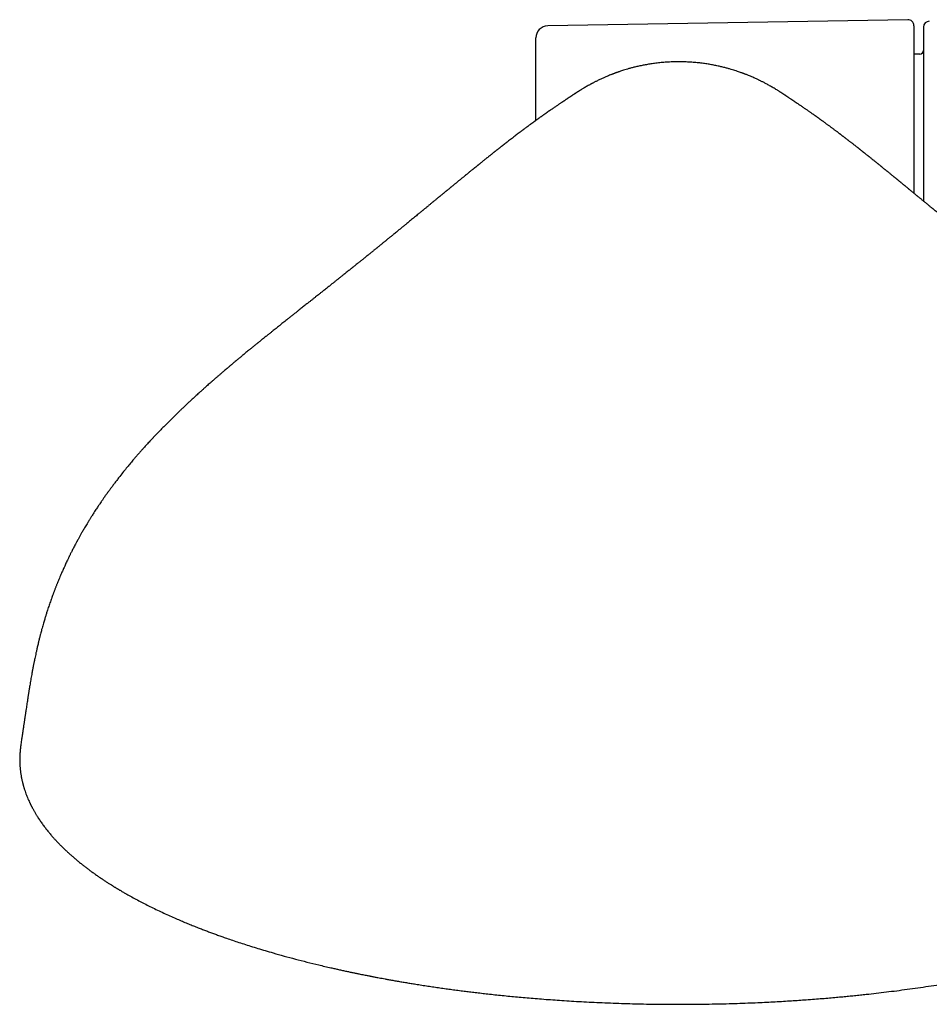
# Model space of a CAD drawing. Header units: millimetres. Extents: x 8 to 1020, y 12 to 2158.
# Tile 5 of 23: x 423 to 499, y 695 to 777. Entities that reach past the tile are written whole.
import ezdxf

# ---------------------------------------------------------------- set-up
doc = ezdxf.new("R2010")
doc.units = ezdxf.units.MM

msp = doc.modelspace()

# ---------------------------------------------------------------- linework, layer by layer
at = {"color": 7, "linetype": 'Continuous', "lineweight": 30}
for p, q in [((496.991, 777.008), (466.983, 776.484)), ((497.5, 776.508), (497.5, 762.554)), ((466, 768.608), (466, 775.484)), ((498.01, 774.14), (497.5, 774.123)), ((423.055, 716.425), (423.057, 716.44))]:
    msp.add_line(p, q, dxfattribs=at)
for centre, radius, start, end in [((497, 776.508), 0.5, 0, 91), ((498.8, 776.384), 0.5, 91, 180), ((467, 775.484), 1, 91, 180), ((498, 774.44), 0.3, 272, 0)]:
    msp.add_arc(centre, radius, start, end, dxfattribs=at)
for points, knots in [([(498.3, 776.384), (498.3, 776.382), (498.3, 776.378), (498.3, 776.346), (498.3, 776.294), (498.3, 776.221), (498.3, 776.125), (498.3, 776.016), (498.3, 775.895), (498.3, 775.769), (498.3, 775.63), (498.3, 775.476), (498.3, 775.309), (498.3, 775.116), (498.3, 774.896), (498.3, 774.646), (498.3, 774.377), (498.3, 774.091), (498.3, 773.786), (498.3, 773.439), (498.3, 773.047), (498.3, 772.605), (498.3, 772.138), (498.3, 771.648), (498.3, 771.135), (498.3, 770.601), (498.3, 770.046), (498.3, 769.472), (498.3, 768.879), (498.3, 768.304), (498.3, 767.754), (498.3, 767.233), (498.3, 766.702), (498.3, 766.161), (498.3, 765.612), (498.3, 765.068), (498.3, 764.532), (498.3, 764.005), (498.3, 763.474), (498.3, 762.938), (498.3, 762.411), (498.3, 762.061), (498.3, 761.894)], [0, 0, 0, 0, 0.024827, 0.049606, 0.074367, 0.099139, 0.123951, 0.149755, 0.170409, 0.191037, 0.211657, 0.232286, 0.252941, 0.273637, 0.298125, 0.322559, 0.346968, 0.371379, 0.39582, 0.42032, 0.450324, 0.480256, 0.510165, 0.540103, 0.570122, 0.600127, 0.630058, 0.659968, 0.689906, 0.719925, 0.744412, 0.768846, 0.793255, 0.817666, 0.842107, 0.866607, 0.889171, 0.911691, 0.934189, 0.956686, 0.979205, 1, 1, 1, 1]), ([(477.913, 773.498), (477.739, 773.496), (477.401, 773.493), (476.907, 773.467), (476.442, 773.43), (476.005, 773.381), (475.597, 773.324), (475.216, 773.261), (474.853, 773.192), (474.51, 773.118), (474.187, 773.041), (473.896, 772.965), (473.638, 772.892), (473.415, 772.825), (473.226, 772.766), (473.068, 772.714), (472.946, 772.673), (472.854, 772.641), (472.788, 772.618), (472.737, 772.599), (472.7, 772.586), (472.67, 772.575), (472.632, 772.561), (472.578, 772.541), (472.511, 772.517), (472.439, 772.489), (472.364, 772.46), (472.291, 772.432), (472.188, 772.391), (472.06, 772.339), (471.913, 772.277), (471.781, 772.221), (471.656, 772.166), (471.532, 772.11), (471.403, 772.05), (471.267, 771.986), (471.142, 771.925), (471.027, 771.868), (470.928, 771.818), (470.836, 771.771), (470.757, 771.73), (470.693, 771.696), (470.638, 771.667), (470.584, 771.638), (470.519, 771.603), (470.441, 771.56), (470.334, 771.5), (470.207, 771.428), (470.069, 771.348), (469.947, 771.276), (469.846, 771.215), (469.765, 771.166), (469.697, 771.123), (469.641, 771.088), (469.594, 771.059), (469.551, 771.031), (469.503, 771.001), (469.451, 770.968), (469.397, 770.933), (469.344, 770.899), (469.298, 770.868), (469.259, 770.843), (469.221, 770.818), (469.184, 770.793), (469.145, 770.768), (469.11, 770.744), (469.073, 770.72), (469.037, 770.696), (469.001, 770.672), (468.966, 770.649), (468.935, 770.628), (468.908, 770.61), (468.887, 770.596), (468.867, 770.583), (468.846, 770.569), (468.823, 770.554), (468.793, 770.533), (468.753, 770.506), (468.701, 770.472), (468.64, 770.43), (468.595, 770.4), (468.571, 770.383)], [0, 0, 0, 0, 0.033595, 0.065393, 0.095408, 0.123652, 0.150139, 0.174881, 0.197891, 0.221215, 0.24247, 0.26167, 0.278826, 0.293946, 0.306396, 0.317035, 0.325867, 0.331308, 0.335738, 0.339502, 0.342006, 0.343537, 0.346481, 0.35139, 0.356626, 0.362896, 0.36913, 0.375148, 0.380951, 0.394752, 0.407164, 0.418188, 0.428582, 0.439866, 0.452101, 0.465298, 0.479471, 0.490038, 0.500768, 0.510432, 0.518913, 0.526213, 0.53116, 0.536977, 0.544471, 0.553646, 0.56388, 0.582209, 0.599751, 0.616282, 0.630795, 0.643336, 0.654195, 0.663382, 0.670352, 0.678953, 0.689239, 0.701225, 0.714919, 0.728472, 0.740647, 0.751445, 0.761386, 0.776664, 0.793419, 0.811552, 0.830604, 0.846188, 0.862314, 0.878448, 0.892972, 0.901695, 0.90965, 0.916836, 0.923251, 0.929945, 0.938291, 0.950258, 0.964532, 0.981113, 1, 1, 1, 1]), ([(487.255, 770.383), (487.225, 770.404), (487.169, 770.442), (487.094, 770.492), (487.033, 770.534), (486.984, 770.567), (486.944, 770.593), (486.914, 770.613), (486.89, 770.629), (486.868, 770.644), (486.845, 770.659), (486.82, 770.675), (486.793, 770.693), (486.764, 770.712), (486.736, 770.732), (486.704, 770.752), (486.668, 770.776), (486.627, 770.803), (486.581, 770.834), (486.543, 770.859), (486.512, 770.879), (486.488, 770.894), (486.465, 770.91), (486.437, 770.927), (486.405, 770.948), (486.359, 770.978), (486.297, 771.017), (486.219, 771.067), (486.126, 771.126), (486.013, 771.195), (485.863, 771.285), (485.712, 771.375), (485.562, 771.461), (485.414, 771.544), (485.27, 771.623), (485.139, 771.693), (485.018, 771.757), (484.909, 771.813), (484.808, 771.864), (484.717, 771.909), (484.633, 771.95), (484.544, 771.993), (484.436, 772.044), (484.306, 772.104), (484.155, 772.172), (483.982, 772.248), (483.818, 772.317), (483.671, 772.378), (483.557, 772.423), (483.464, 772.459), (483.397, 772.485), (483.352, 772.502), (483.32, 772.514), (483.293, 772.525), (483.259, 772.537), (483.199, 772.56), (483.104, 772.594), (482.966, 772.643), (482.792, 772.703), (482.594, 772.768), (482.375, 772.836), (482.138, 772.906), (481.873, 772.98), (481.58, 773.055), (481.258, 773.131), (480.907, 773.205), (480.539, 773.274), (480.154, 773.336), (479.754, 773.389), (479.33, 773.435), (478.88, 773.47), (478.405, 773.493), (478.08, 773.496), (477.913, 773.498)], [0, 0, 0, 0, 0.022539, 0.042708, 0.060509, 0.076059, 0.089898, 0.099619, 0.108328, 0.116556, 0.126126, 0.137188, 0.14974, 0.163776, 0.17907, 0.194022, 0.208315, 0.22605, 0.242502, 0.256715, 0.265517, 0.273083, 0.279669, 0.286609, 0.294107, 0.30217, 0.315993, 0.330758, 0.345316, 0.365073, 0.386187, 0.406516, 0.42519, 0.443826, 0.459993, 0.475101, 0.487639, 0.499258, 0.509989, 0.519833, 0.527583, 0.536068, 0.546184, 0.557945, 0.571361, 0.586439, 0.603186, 0.613727, 0.623935, 0.632176, 0.637044, 0.640785, 0.643401, 0.645069, 0.647394, 0.650773, 0.657833, 0.667295, 0.679167, 0.693458, 0.707573, 0.723462, 0.741134, 0.760597, 0.781862, 0.804938, 0.829838, 0.854276, 0.880269, 0.907827, 0.936961, 0.967682, 1, 1, 1, 1]), ([(468.571, 770.383), (468.567, 770.38), (468.558, 770.375), (468.546, 770.367), (468.536, 770.36), (468.526, 770.353), (468.518, 770.348), (468.506, 770.34), (468.491, 770.329), (468.468, 770.314), (468.438, 770.294), (468.401, 770.269), (468.361, 770.243), (468.32, 770.215), (468.281, 770.189), (468.243, 770.164), (468.208, 770.14), (468.173, 770.117), (468.137, 770.093), (468.087, 770.059), (468.021, 770.015), (467.935, 769.958), (467.841, 769.894), (467.738, 769.825), (467.631, 769.752), (467.525, 769.68), (467.411, 769.602), (467.285, 769.516), (467.147, 769.42), (467.032, 769.34), (466.943, 769.279), (466.884, 769.237), (466.825, 769.196), (466.771, 769.158), (466.723, 769.124), (466.681, 769.095), (466.641, 769.066), (466.597, 769.035), (466.546, 768.999), (466.49, 768.96), (466.43, 768.917), (466.369, 768.873), (466.308, 768.83), (466.255, 768.792), (466.208, 768.758), (466.162, 768.725), (466.113, 768.69), (466.06, 768.652), (466.007, 768.613), (465.959, 768.578), (465.917, 768.548), (465.879, 768.52), (465.837, 768.49), (465.789, 768.455), (465.739, 768.418), (465.689, 768.382), (465.644, 768.349), (465.602, 768.318), (465.558, 768.286), (465.508, 768.249), (465.453, 768.209), (465.398, 768.168), (465.349, 768.131), (465.301, 768.096), (465.249, 768.058), (465.188, 768.012), (465.122, 767.963), (465.058, 767.915), (465.005, 767.876), (464.958, 767.841), (464.913, 767.807), (464.86, 767.767), (464.804, 767.725), (464.72, 767.662), (464.602, 767.572), (464.452, 767.459), (464.304, 767.346), (464.169, 767.243), (464.034, 767.139), (463.885, 767.024), (463.763, 766.93), (463.674, 766.861), (463.627, 766.825), (463.579, 766.787), (463.525, 766.745), (463.467, 766.701), (463.412, 766.657), (463.367, 766.622), (463.333, 766.596), (463.306, 766.575), (463.275, 766.551), (463.236, 766.52), (463.19, 766.484), (463.143, 766.447), (463.099, 766.412), (463.05, 766.374), (462.998, 766.333), (462.938, 766.286), (462.877, 766.238), (462.815, 766.19), (462.754, 766.141), (462.695, 766.094), (462.645, 766.055), (462.603, 766.021), (462.566, 765.992), (462.525, 765.959), (462.477, 765.922), (462.424, 765.88), (462.371, 765.838), (462.324, 765.8), (462.284, 765.768), (462.247, 765.739), (462.206, 765.706), (462.156, 765.667), (462.094, 765.617), (462.025, 765.562), (461.955, 765.506), (461.89, 765.454), (461.824, 765.401), (461.755, 765.346), (461.686, 765.29), (461.619, 765.236), (461.555, 765.185), (461.489, 765.132), (461.424, 765.079), (461.357, 765.025), (461.295, 764.975), (461.239, 764.93), (461.195, 764.895), (461.157, 764.864), (461.117, 764.831), (461.067, 764.791), (461.013, 764.748), (460.962, 764.706), (460.919, 764.672), (460.883, 764.642), (460.845, 764.611), (460.798, 764.574), (460.743, 764.529), (460.682, 764.479), (460.615, 764.425), (460.546, 764.369), (460.481, 764.316), (460.426, 764.272), (460.376, 764.231), (460.322, 764.187), (460.261, 764.137), (460.199, 764.087), (460.144, 764.042), (460.097, 764.004), (460.045, 763.961), (459.987, 763.914), (459.914, 763.854), (459.826, 763.782), (459.734, 763.707), (459.643, 763.633), (459.553, 763.559), (459.452, 763.477), (459.353, 763.395), (459.265, 763.324), (459.188, 763.26), (459.108, 763.195), (459.033, 763.133), (458.966, 763.079), (458.913, 763.035), (458.866, 762.996), (458.819, 762.957), (458.763, 762.911), (458.697, 762.857), (458.631, 762.803), (458.575, 762.757), (458.525, 762.716), (458.472, 762.673), (458.412, 762.623), (458.351, 762.573), (458.296, 762.528), (458.249, 762.489), (458.201, 762.45), (458.145, 762.404), (458.082, 762.352), (458.021, 762.301), (457.967, 762.257), (457.917, 762.216), (457.865, 762.173), (457.803, 762.122), (457.731, 762.062), (457.653, 761.998), (457.575, 761.934), (457.506, 761.877), (457.445, 761.827), (457.389, 761.78), (457.317, 761.721), (457.229, 761.649), (457.134, 761.57), (457.049, 761.5), (456.978, 761.442), (456.915, 761.39), (456.848, 761.335), (456.77, 761.27), (456.694, 761.208), (456.635, 761.159), (456.592, 761.124), (456.547, 761.086), (456.491, 761.041), (456.42, 760.982), (456.34, 760.916), (456.26, 760.85), (456.16, 760.768), (456.033, 760.663), (455.88, 760.537), (455.721, 760.407), (455.561, 760.275), (455.403, 760.145), (455.233, 760.005), (455.092, 759.889), (454.973, 759.792), (454.901, 759.733), (454.831, 759.676), (454.756, 759.614), (454.675, 759.548), (454.571, 759.462), (454.448, 759.362), (454.306, 759.246), (454.181, 759.144), (454.079, 759.06), (454.002, 758.998), (453.929, 758.938), (453.851, 758.874), (453.765, 758.804), (453.68, 758.735), (453.602, 758.672), (453.538, 758.62), (453.483, 758.575), (453.43, 758.532), (453.371, 758.483), (453.302, 758.428), (453.224, 758.364), (453.144, 758.299), (453.062, 758.233), (452.983, 758.169), (452.905, 758.105), (452.836, 758.049), (452.771, 757.996), (452.705, 757.943), (452.629, 757.881), (452.548, 757.816), (452.468, 757.751), (452.394, 757.691), (452.32, 757.631), (452.242, 757.568), (452.159, 757.501), (452.082, 757.439), (452.019, 757.388), (451.967, 757.346), (451.915, 757.304), (451.851, 757.253), (451.777, 757.193), (451.7, 757.131), (451.628, 757.073), (451.561, 757.019), (451.489, 756.962), (451.408, 756.896), (451.322, 756.827), (451.241, 756.762), (451.169, 756.704), (451.072, 756.626), (450.939, 756.519), (450.782, 756.394), (450.639, 756.279), (450.516, 756.18), (450.394, 756.083), (450.265, 755.98), (450.132, 755.873), (450.011, 755.777), (449.909, 755.696), (449.825, 755.628), (449.737, 755.558), (449.639, 755.48), (449.535, 755.397), (449.437, 755.32), (449.346, 755.247), (449.254, 755.174), (449.154, 755.094), (449.051, 755.013), (448.948, 754.931), (448.842, 754.846), (448.726, 754.754), (448.6, 754.654), (448.466, 754.548), (448.335, 754.444), (448.215, 754.348), (448.11, 754.265), (448.018, 754.192), (447.917, 754.112), (447.791, 754.013), (447.631, 753.885), (447.453, 753.744), (447.268, 753.598), (447.086, 753.454), (446.916, 753.319), (446.76, 753.196), (446.621, 753.086), (446.486, 752.979), (446.35, 752.87), (446.199, 752.751), (446.024, 752.613), (445.824, 752.454), (445.616, 752.289), (445.417, 752.131), (445.235, 751.986), (445.065, 751.851), (444.911, 751.729), (444.775, 751.62), (444.654, 751.524), (444.535, 751.429), (444.406, 751.326), (444.26, 751.21), (444.097, 751.08), (443.913, 750.932), (443.704, 750.765), (443.471, 750.577), (443.272, 750.417), (443.118, 750.293), (443.023, 750.216), (442.942, 750.151), (442.878, 750.099), (442.829, 750.059), (442.783, 750.022), (442.726, 749.975), (442.646, 749.911), (442.548, 749.831), (442.438, 749.742), (442.327, 749.651), (442.218, 749.562), (442.055, 749.429), (441.843, 749.255), (441.597, 749.052), (441.379, 748.872), (441.19, 748.715), (441.022, 748.575), (440.893, 748.467), (440.799, 748.389), (440.734, 748.334), (440.678, 748.287), (440.632, 748.248), (440.589, 748.212), (440.537, 748.168), (440.464, 748.106), (440.368, 748.025), (440.256, 747.93), (440.122, 747.817), (439.965, 747.682), (439.785, 747.528), (439.596, 747.365), (439.401, 747.196), (439.203, 747.024), (439.02, 746.863), (438.851, 746.715), (438.698, 746.58), (438.553, 746.451), (438.422, 746.334), (438.31, 746.234), (438.216, 746.15), (438.139, 746.08), (438.055, 746.005), (437.955, 745.915), (437.831, 745.802), (437.692, 745.675), (437.553, 745.548), (437.414, 745.42), (437.274, 745.29), (437.114, 745.142), (436.967, 745.005), (436.839, 744.884), (436.733, 744.784), (436.625, 744.681), (436.524, 744.585), (436.439, 744.504), (436.375, 744.443), (436.331, 744.401), (436.296, 744.367), (436.26, 744.332), (436.215, 744.289), (436.161, 744.237), (436.085, 744.163), (435.987, 744.068), (435.872, 743.957), (435.72, 743.807), (435.534, 743.623), (435.312, 743.402), (435.088, 743.177), (434.855, 742.941), (434.611, 742.69), (434.409, 742.48), (434.26, 742.324), (434.174, 742.234), (434.11, 742.166), (434.063, 742.116), (434.018, 742.068), (433.961, 742.007), (433.872, 741.912), (433.758, 741.79), (433.629, 741.649), (433.501, 741.51), (433.361, 741.355), (433.208, 741.185), (433.039, 740.995), (432.864, 740.796), (432.677, 740.582), (432.46, 740.329), (432.211, 740.034), (431.928, 739.692), (431.628, 739.322), (431.355, 738.977), (431.115, 738.668), (430.918, 738.41), (430.732, 738.162), (430.56, 737.929), (430.386, 737.692), (430.215, 737.455), (430.049, 737.22), (429.901, 737.008), (429.771, 736.819), (429.668, 736.669), (429.584, 736.544), (429.508, 736.431), (429.422, 736.302), (429.325, 736.154), (429.217, 735.989), (429.113, 735.828), (429.018, 735.679), (428.941, 735.556), (428.873, 735.449), (428.819, 735.362), (428.78, 735.298), (428.751, 735.251), (428.724, 735.206), (428.688, 735.149), (428.642, 735.072), (428.571, 734.955), (428.484, 734.81), (428.388, 734.647), (428.301, 734.498), (428.218, 734.356), (428.146, 734.229), (428.079, 734.112), (428.019, 734.005), (427.956, 733.892), (427.895, 733.781), (427.844, 733.688), (427.805, 733.617), (427.778, 733.567), (427.752, 733.519), (427.722, 733.463), (427.677, 733.379), (427.614, 733.261), (427.538, 733.117), (427.461, 732.968), (427.387, 732.824), (427.316, 732.684), (427.252, 732.557), (427.197, 732.446), (427.152, 732.354), (427.115, 732.28), (427.084, 732.215), (427.05, 732.144), (427.006, 732.054), (426.944, 731.925), (426.872, 731.772), (426.797, 731.61), (426.731, 731.466), (426.666, 731.323), (426.6, 731.177), (426.529, 731.017), (426.454, 730.844), (426.372, 730.654), (426.287, 730.452), (426.204, 730.252), (426.137, 730.089), (426.088, 729.967), (426.053, 729.878), (426.018, 729.79), (425.979, 729.691), (425.936, 729.583), (425.893, 729.471), (425.855, 729.37), (425.82, 729.279), (425.788, 729.194), (425.743, 729.073), (425.687, 728.919), (425.622, 728.742), (425.561, 728.569), (425.497, 728.385), (425.429, 728.189), (425.36, 727.985), (425.3, 727.801), (425.246, 727.636), (425.202, 727.497), (425.161, 727.366), (425.121, 727.238), (425.078, 727.1), (425.033, 726.948), (424.981, 726.773), (424.926, 726.583), (424.866, 726.372), (424.809, 726.167), (424.755, 725.969), (424.713, 725.807), (424.675, 725.662), (424.641, 725.53), (424.612, 725.412), (424.586, 725.307), (424.562, 725.211), (424.533, 725.092), (424.499, 724.945), (424.474, 724.838), (424.461, 724.78)], [0, 0, 0, 0, 0.002658, 0.004974, 0.006942, 0.008559, 0.009822, 0.010877, 0.013357, 0.015852, 0.018941, 0.022201, 0.025728, 0.028616, 0.031512, 0.034134, 0.036473, 0.038563, 0.040713, 0.042992, 0.047383, 0.052073, 0.056996, 0.062153, 0.067363, 0.072291, 0.076925, 0.082639, 0.08836, 0.094175, 0.096522, 0.098907, 0.101264, 0.10337, 0.105205, 0.10683, 0.108167, 0.109801, 0.111733, 0.113908, 0.115976, 0.118429, 0.120609, 0.122574, 0.12415, 0.125741, 0.127479, 0.129363, 0.131327, 0.133087, 0.134421, 0.135651, 0.137089, 0.138768, 0.14066, 0.142413, 0.143923, 0.145192, 0.146578, 0.148229, 0.150145, 0.152057, 0.153704, 0.155085, 0.156723, 0.15874, 0.161089, 0.163214, 0.164955, 0.16618, 0.167624, 0.169302, 0.171171, 0.172919, 0.177215, 0.18236, 0.186759, 0.190814, 0.194673, 0.19898, 0.2041, 0.205499, 0.206751, 0.208137, 0.209702, 0.211444, 0.213142, 0.214549, 0.215348, 0.216027, 0.216875, 0.217995, 0.219382, 0.220776, 0.222019, 0.22311, 0.224872, 0.226442, 0.22814, 0.229918, 0.231599, 0.233206, 0.234814, 0.235715, 0.23668, 0.237809, 0.239101, 0.240557, 0.242107, 0.243382, 0.244403, 0.245287, 0.246385, 0.2477, 0.249212, 0.251334, 0.253162, 0.254758, 0.256464, 0.258302, 0.260139, 0.26188, 0.263489, 0.265048, 0.266858, 0.268471, 0.270168, 0.271595, 0.272715, 0.273499, 0.274469, 0.275718, 0.277201, 0.278507, 0.279538, 0.28033, 0.281197, 0.282371, 0.283735, 0.285239, 0.286865, 0.288612, 0.290254, 0.29156, 0.292567, 0.29387, 0.295445, 0.296941, 0.298244, 0.299353, 0.300272, 0.301913, 0.303463, 0.305411, 0.308036, 0.309841, 0.311714, 0.314263, 0.316706, 0.318499, 0.320161, 0.32191, 0.323849, 0.325167, 0.326359, 0.327364, 0.328283, 0.329497, 0.331062, 0.33264, 0.333818, 0.334737, 0.33585, 0.337189, 0.338611, 0.339785, 0.340736, 0.341646, 0.342838, 0.344306, 0.345676, 0.346746, 0.347716, 0.348803, 0.350082, 0.351588, 0.353363, 0.354943, 0.356474, 0.357684, 0.358712, 0.359994, 0.362152, 0.364132, 0.365874, 0.367341, 0.368512, 0.369709, 0.371436, 0.3733, 0.374289, 0.375035, 0.375912, 0.377032, 0.378395, 0.380229, 0.381837, 0.383229, 0.386201, 0.389449, 0.392322, 0.39563, 0.398924, 0.401574, 0.405615, 0.407122, 0.408436, 0.409775, 0.411164, 0.412733, 0.414447, 0.417143, 0.419739, 0.42252, 0.424185, 0.425519, 0.426851, 0.428291, 0.42988, 0.431683, 0.43301, 0.434217, 0.435208, 0.436072, 0.437153, 0.438487, 0.43985, 0.441458, 0.442875, 0.444343, 0.445784, 0.447127, 0.448137, 0.449309, 0.45069, 0.452263, 0.453701, 0.45502, 0.456249, 0.457648, 0.459217, 0.460675, 0.461786, 0.462573, 0.463419, 0.464556, 0.46597, 0.467369, 0.468623, 0.469732, 0.470915, 0.47239, 0.474002, 0.475424, 0.476646, 0.477758, 0.480482, 0.483541, 0.485877, 0.487843, 0.489892, 0.492105, 0.494419, 0.496718, 0.498212, 0.49961, 0.500986, 0.502633, 0.504553, 0.506228, 0.507515, 0.50914, 0.51082, 0.512518, 0.514224, 0.515937, 0.517804, 0.519948, 0.522156, 0.524402, 0.526366, 0.528051, 0.529533, 0.530841, 0.532995, 0.535636, 0.538644, 0.541623, 0.544552, 0.547414, 0.549791, 0.551999, 0.554077, 0.55623, 0.558509, 0.561251, 0.56452, 0.568, 0.571079, 0.573928, 0.576587, 0.579065, 0.581149, 0.582987, 0.584741, 0.586758, 0.589045, 0.591601, 0.594455, 0.597732, 0.60136, 0.605337, 0.606991, 0.608502, 0.60975, 0.610739, 0.611467, 0.612022, 0.612906, 0.614143, 0.615733, 0.617513, 0.619249, 0.620941, 0.622587, 0.626882, 0.630842, 0.634095, 0.637083, 0.639723, 0.641963, 0.643126, 0.644143, 0.645016, 0.645743, 0.646328, 0.64702, 0.648226, 0.649779, 0.651542, 0.653513, 0.656129, 0.659036, 0.662079, 0.665173, 0.668318, 0.671515, 0.673947, 0.676407, 0.678809, 0.680917, 0.682719, 0.684215, 0.685408, 0.686473, 0.68826, 0.690263, 0.692519, 0.695028, 0.697015, 0.699313, 0.701928, 0.70486, 0.706521, 0.708269, 0.710102, 0.711869, 0.713281, 0.714333, 0.715025, 0.71549, 0.716085, 0.71683, 0.717724, 0.718768, 0.720673, 0.722616, 0.724533, 0.728342, 0.732043, 0.735786, 0.739761, 0.743968, 0.748368, 0.750247, 0.75174, 0.752849, 0.753575, 0.754224, 0.755229, 0.756593, 0.758918, 0.761242, 0.763511, 0.765725, 0.768794, 0.771786, 0.774972, 0.778412, 0.782105, 0.78708, 0.792453, 0.798223, 0.804385, 0.808449, 0.812419, 0.816157, 0.819665, 0.822944, 0.826789, 0.830272, 0.833396, 0.836166, 0.838585, 0.840024, 0.841664, 0.843563, 0.845721, 0.848136, 0.85081, 0.852751, 0.854597, 0.856145, 0.857396, 0.85835, 0.858892, 0.859439, 0.860266, 0.861376, 0.862763, 0.865299, 0.867627, 0.869747, 0.87168, 0.873723, 0.875152, 0.876666, 0.878266, 0.879926, 0.881342, 0.882219, 0.88289, 0.883472, 0.884244, 0.88522, 0.88705, 0.889189, 0.891272, 0.893282, 0.895217, 0.897079, 0.898576, 0.899843, 0.900872, 0.901661, 0.902531, 0.90378, 0.905411, 0.907867, 0.910083, 0.912054, 0.913782, 0.915902, 0.918033, 0.920293, 0.922951, 0.925742, 0.928503, 0.930985, 0.932276, 0.933411, 0.934564, 0.935811, 0.937399, 0.938883, 0.940261, 0.941449, 0.942494, 0.943642, 0.946252, 0.948601, 0.95069, 0.953089, 0.955868, 0.958424, 0.961119, 0.9631, 0.964902, 0.966594, 0.968221, 0.969924, 0.972017, 0.974141, 0.97675, 0.979432, 0.982368, 0.984724, 0.987109, 0.988657, 0.990331, 0.992212, 0.993178, 0.994371, 0.995907, 0.997783, 1, 1, 1, 1]), ([(531.365, 724.78), (531.355, 724.826), (531.336, 724.909), (531.309, 725.022), (531.287, 725.114), (531.268, 725.195), (531.248, 725.274), (531.228, 725.357), (531.208, 725.437), (531.19, 725.508), (531.176, 725.565), (531.161, 725.621), (531.145, 725.685), (531.124, 725.766), (531.093, 725.885), (531.054, 726.031), (531.009, 726.196), (530.968, 726.345), (530.929, 726.482), (530.89, 726.618), (530.848, 726.762), (530.8, 726.927), (530.745, 727.11), (530.69, 727.286), (530.638, 727.453), (530.592, 727.597), (530.55, 727.729), (530.512, 727.845), (530.477, 727.95), (530.442, 728.055), (530.405, 728.165), (530.365, 728.283), (530.321, 728.409), (530.277, 728.535), (530.237, 728.648), (530.199, 728.753), (530.161, 728.859), (530.121, 728.97), (530.082, 729.075), (530.048, 729.166), (530.011, 729.264), (529.968, 729.379), (529.914, 729.519), (529.858, 729.663), (529.806, 729.797), (529.756, 729.922), (529.705, 730.049), (529.649, 730.186), (529.594, 730.321), (529.542, 730.444), (529.496, 730.555), (529.453, 730.655), (529.415, 730.744), (529.382, 730.821), (529.351, 730.893), (529.316, 730.973), (529.272, 731.071), (529.222, 731.185), (529.168, 731.305), (529.116, 731.421), (529.065, 731.533), (529.011, 731.649), (528.955, 731.769), (528.899, 731.889), (528.848, 731.995), (528.802, 732.091), (528.756, 732.187), (528.703, 732.296), (528.642, 732.419), (528.575, 732.555), (528.504, 732.696), (528.43, 732.841), (528.356, 732.985), (528.281, 733.129), (528.205, 733.274), (528.13, 733.415), (528.065, 733.536), (528.012, 733.632), (527.967, 733.715), (527.918, 733.805), (527.86, 733.91), (527.793, 734.029), (527.723, 734.155), (527.635, 734.309), (527.531, 734.488), (527.413, 734.691), (527.3, 734.881), (527.198, 735.05), (527.11, 735.194), (527.032, 735.32), (526.958, 735.44), (526.88, 735.565), (526.78, 735.723), (526.657, 735.915), (526.511, 736.141), (526.357, 736.373), (526.199, 736.609), (525.993, 736.912), (525.732, 737.285), (525.411, 737.734), (525.066, 738.201), (524.696, 738.688), (524.352, 739.128), (524.041, 739.516), (523.771, 739.846), (523.5, 740.17), (523.236, 740.481), (522.985, 740.771), (522.748, 741.039), (522.526, 741.288), (522.344, 741.489), (522.2, 741.646), (522.093, 741.762), (521.997, 741.866), (521.914, 741.955), (521.842, 742.032), (521.764, 742.115), (521.667, 742.217), (521.542, 742.349), (521.392, 742.507), (521.214, 742.691), (521.016, 742.895), (520.806, 743.109), (520.596, 743.32), (520.389, 743.527), (520.207, 743.707), (520.052, 743.86), (519.928, 743.982), (519.816, 744.09), (519.723, 744.181), (519.647, 744.254), (519.583, 744.316), (519.518, 744.379), (519.44, 744.453), (519.349, 744.54), (519.252, 744.633), (519.151, 744.729), (519.027, 744.846), (518.875, 744.989), (518.691, 745.161), (518.519, 745.321), (518.362, 745.466), (518.223, 745.594), (518.087, 745.718), (517.966, 745.828), (517.869, 745.916), (517.801, 745.978), (517.756, 746.019), (517.72, 746.051), (517.678, 746.089), (517.622, 746.139), (517.552, 746.202), (517.419, 746.321), (517.233, 746.487), (517.001, 746.692), (516.777, 746.889), (516.521, 747.113), (516.218, 747.375), (515.947, 747.609), (515.745, 747.781), (515.628, 747.881), (515.522, 747.971), (515.434, 748.045), (515.369, 748.101), (515.323, 748.139), (515.292, 748.166), (515.261, 748.191), (515.223, 748.224), (515.171, 748.267), (515.102, 748.326), (515.013, 748.4), (514.903, 748.493), (514.78, 748.595), (514.596, 748.748), (514.36, 748.945), (514.073, 749.181), (513.793, 749.411), (513.566, 749.597), (513.395, 749.736), (513.286, 749.825), (513.195, 749.899), (513.121, 749.959), (513.054, 750.013), (512.96, 750.089), (512.831, 750.193), (512.669, 750.324), (512.499, 750.461), (512.319, 750.606), (512.127, 750.761), (511.954, 750.899), (511.806, 751.018), (511.685, 751.115), (511.56, 751.214), (511.438, 751.311), (511.333, 751.396), (511.249, 751.463), (511.184, 751.515), (511.13, 751.558), (511.086, 751.592), (511.043, 751.627), (510.988, 751.67), (510.911, 751.732), (510.818, 751.806), (510.705, 751.895), (510.586, 751.991), (510.455, 752.094), (510.331, 752.192), (510.213, 752.287), (510.087, 752.386), (509.948, 752.497), (509.786, 752.625), (509.612, 752.763), (509.448, 752.893), (509.294, 753.015), (509.152, 753.127), (509.009, 753.241), (508.874, 753.347), (508.758, 753.439), (508.657, 753.519), (508.563, 753.594), (508.463, 753.673), (508.351, 753.762), (508.222, 753.864), (508.082, 753.975), (507.932, 754.094), (507.771, 754.222), (507.604, 754.354), (507.436, 754.487), (507.271, 754.618), (507.115, 754.742), (506.965, 754.861), (506.829, 754.969), (506.706, 755.067), (506.614, 755.141), (506.541, 755.198), (506.474, 755.252), (506.394, 755.315), (506.312, 755.381), (506.238, 755.44), (506.17, 755.494), (506.098, 755.551), (506.017, 755.616), (505.933, 755.683), (505.854, 755.746), (505.784, 755.801), (505.718, 755.854), (505.647, 755.911), (505.566, 755.976), (505.484, 756.041), (505.413, 756.098), (505.356, 756.144), (505.301, 756.188), (505.234, 756.242), (505.154, 756.306), (505.071, 756.372), (504.998, 756.43), (504.933, 756.483), (504.863, 756.539), (504.781, 756.605), (504.69, 756.678), (504.601, 756.749), (504.517, 756.816), (504.409, 756.904), (504.277, 757.01), (504.127, 757.13), (503.989, 757.241), (503.862, 757.344), (503.736, 757.446), (503.605, 757.551), (503.466, 757.663), (503.33, 757.774), (503.203, 757.877), (503.076, 757.979), (502.951, 758.081), (502.838, 758.173), (502.753, 758.242), (502.684, 758.298), (502.619, 758.351), (502.554, 758.403), (502.498, 758.448), (502.449, 758.488), (502.398, 758.53), (502.337, 758.58), (502.266, 758.638), (502.193, 758.697), (502.12, 758.756), (502.047, 758.816), (501.963, 758.884), (501.884, 758.949), (501.815, 759.005), (501.766, 759.045), (501.725, 759.079), (501.684, 759.112), (501.635, 759.152), (501.577, 759.2), (501.516, 759.25), (501.46, 759.295), (501.411, 759.335), (501.362, 759.375), (501.305, 759.422), (501.242, 759.473), (501.183, 759.521), (501.136, 759.56), (501.095, 759.594), (501.054, 759.627), (501.005, 759.667), (500.946, 759.715), (500.875, 759.774), (500.799, 759.837), (500.722, 759.899), (500.649, 759.96), (500.576, 760.019), (500.503, 760.079), (500.437, 760.133), (500.378, 760.182), (500.322, 760.228), (500.267, 760.273), (500.207, 760.322), (500.139, 760.378), (500.066, 760.439), (499.993, 760.499), (499.929, 760.551), (499.875, 760.596), (499.826, 760.636), (499.773, 760.679), (499.711, 760.73), (499.638, 760.791), (499.563, 760.852), (499.493, 760.91), (499.434, 760.959), (499.383, 761.001), (499.335, 761.04), (499.287, 761.08), (499.233, 761.125), (499.172, 761.175), (499.109, 761.226), (499.054, 761.272), (499.003, 761.314), (498.945, 761.362), (498.872, 761.422), (498.789, 761.491), (498.707, 761.558), (498.633, 761.619), (498.563, 761.677), (498.493, 761.734), (498.421, 761.794), (498.348, 761.854), (498.275, 761.914), (498.203, 761.973), (498.128, 762.036), (498.045, 762.103), (497.959, 762.174), (497.88, 762.239), (497.816, 762.293), (497.76, 762.338), (497.704, 762.385), (497.64, 762.437), (497.57, 762.494), (497.502, 762.551), (497.435, 762.606), (497.369, 762.66), (497.299, 762.718), (497.226, 762.777), (497.159, 762.833), (497.102, 762.879), (497.052, 762.921), (496.997, 762.965), (496.935, 763.017), (496.875, 763.065), (496.825, 763.107), (496.785, 763.14), (496.746, 763.172), (496.701, 763.209), (496.647, 763.253), (496.584, 763.304), (496.521, 763.356), (496.462, 763.404), (496.412, 763.445), (496.368, 763.481), (496.328, 763.514), (496.291, 763.544), (496.252, 763.576), (496.209, 763.611), (496.159, 763.652), (496.107, 763.695), (496.058, 763.735), (496.018, 763.767), (495.985, 763.795), (495.952, 763.822), (495.914, 763.852), (495.847, 763.907), (495.759, 763.979), (495.657, 764.062), (495.566, 764.137), (495.477, 764.209), (495.381, 764.287), (495.296, 764.356), (495.225, 764.414), (495.171, 764.458), (495.113, 764.505), (495.048, 764.557), (494.982, 764.611), (494.922, 764.66), (494.873, 764.699), (494.831, 764.733), (494.79, 764.766), (494.742, 764.805), (494.687, 764.85), (494.63, 764.895), (494.577, 764.938), (494.53, 764.977), (494.482, 765.015), (494.432, 765.056), (494.373, 765.103), (494.303, 765.159), (494.225, 765.222), (494.152, 765.281), (494.086, 765.334), (494.018, 765.388), (493.943, 765.448), (493.867, 765.509), (493.803, 765.56), (493.748, 765.604), (493.698, 765.644), (493.648, 765.684), (493.596, 765.725), (493.539, 765.77), (493.478, 765.819), (493.419, 765.866), (493.367, 765.908), (493.317, 765.947), (493.263, 765.99), (493.203, 766.037), (493.143, 766.085), (493.089, 766.127), (493.047, 766.16), (493.012, 766.188), (492.976, 766.216), (492.932, 766.252), (492.88, 766.293), (492.825, 766.336), (492.759, 766.388), (492.684, 766.446), (492.595, 766.516), (492.51, 766.582), (492.429, 766.646), (492.353, 766.705), (492.271, 766.769), (492.193, 766.83), (492.12, 766.886), (492.06, 766.932), (492.006, 766.974), (491.955, 767.014), (491.902, 767.055), (491.843, 767.1), (491.783, 767.146), (491.728, 767.188), (491.686, 767.221), (491.65, 767.248), (491.612, 767.277), (491.565, 767.313), (491.512, 767.354), (491.457, 767.396), (491.406, 767.434), (491.359, 767.47), (491.31, 767.508), (491.253, 767.551), (491.191, 767.597), (491.131, 767.643), (491.067, 767.691), (490.997, 767.744), (490.914, 767.806), (490.828, 767.871), (490.741, 767.936), (490.657, 767.998), (490.574, 768.06), (490.488, 768.123), (490.402, 768.187), (490.317, 768.25), (490.24, 768.307), (490.168, 768.359), (490.099, 768.409), (490.03, 768.46), (489.962, 768.509), (489.899, 768.555), (489.843, 768.596), (489.788, 768.636), (489.731, 768.677), (489.67, 768.72), (489.611, 768.763), (489.56, 768.8), (489.517, 768.83), (489.477, 768.859), (489.432, 768.891), (489.383, 768.926), (489.333, 768.961), (489.276, 769.002), (489.213, 769.046), (489.143, 769.096), (489.074, 769.145), (489.005, 769.193), (488.934, 769.243), (488.856, 769.297), (488.772, 769.356), (488.679, 769.421), (488.583, 769.486), (488.49, 769.55), (488.403, 769.61), (488.324, 769.664), (488.249, 769.716), (488.174, 769.766), (488.1, 769.816), (488.027, 769.866), (487.955, 769.914), (487.884, 769.962), (487.818, 770.007), (487.757, 770.047), (487.704, 770.083), (487.657, 770.114), (487.614, 770.143), (487.573, 770.17), (487.535, 770.196), (487.501, 770.219), (487.47, 770.239), (487.444, 770.257), (487.419, 770.273), (487.394, 770.29), (487.373, 770.304), (487.357, 770.315), (487.347, 770.322), (487.336, 770.329), (487.325, 770.336), (487.314, 770.344), (487.301, 770.352), (487.287, 770.362), (487.271, 770.372), (487.261, 770.38), (487.255, 770.383)], [0, 0, 0, 0, 0.00175, 0.003197, 0.00434, 0.005305, 0.00632, 0.007393, 0.008496, 0.009374, 0.010091, 0.010706, 0.011522, 0.012584, 0.013813, 0.016155, 0.018246, 0.020193, 0.021971, 0.023572, 0.025472, 0.027619, 0.029996, 0.032633, 0.034534, 0.036535, 0.038264, 0.039732, 0.041076, 0.042422, 0.04385, 0.045392, 0.04708, 0.048829, 0.050363, 0.051571, 0.052978, 0.054557, 0.055976, 0.057136, 0.058185, 0.059887, 0.061755, 0.063777, 0.065628, 0.067072, 0.068826, 0.070837, 0.07274, 0.074352, 0.075822, 0.077153, 0.07833, 0.079346, 0.080208, 0.081255, 0.082582, 0.084229, 0.085888, 0.087475, 0.088991, 0.090436, 0.09226, 0.093916, 0.095379, 0.096649, 0.097865, 0.09937, 0.101151, 0.102959, 0.104999, 0.107009, 0.109, 0.111011, 0.113044, 0.1151, 0.116958, 0.118131, 0.119184, 0.120446, 0.121932, 0.123641, 0.125463, 0.12728, 0.130207, 0.133122, 0.135938, 0.138377, 0.14042, 0.142179, 0.143823, 0.14561, 0.147566, 0.150659, 0.154, 0.157398, 0.160849, 0.164355, 0.170759, 0.1774, 0.184415, 0.19182, 0.199606, 0.204659, 0.209851, 0.215076, 0.220018, 0.224654, 0.228986, 0.233015, 0.236742, 0.238789, 0.240724, 0.242439, 0.243907, 0.245126, 0.246251, 0.247996, 0.250186, 0.252797, 0.255832, 0.259395, 0.263023, 0.266595, 0.270109, 0.273566, 0.275798, 0.277949, 0.279818, 0.281383, 0.282644, 0.283601, 0.284587, 0.285903, 0.287474, 0.289095, 0.290758, 0.292461, 0.295246, 0.298254, 0.301496, 0.303682, 0.305962, 0.308292, 0.310284, 0.311854, 0.313, 0.313603, 0.314061, 0.314728, 0.315629, 0.316764, 0.318132, 0.322009, 0.325729, 0.329293, 0.332739, 0.337978, 0.343704, 0.345605, 0.347536, 0.349237, 0.350621, 0.351689, 0.352336, 0.352763, 0.353167, 0.353772, 0.354579, 0.355589, 0.357038, 0.35877, 0.360766, 0.362809, 0.367378, 0.371846, 0.376213, 0.380471, 0.382471, 0.384181, 0.385599, 0.386725, 0.387616, 0.388724, 0.391093, 0.393638, 0.39626, 0.398991, 0.401966, 0.405209, 0.40703, 0.408928, 0.410902, 0.412911, 0.414687, 0.415885, 0.416909, 0.417758, 0.418432, 0.418965, 0.419758, 0.421001, 0.422593, 0.424121, 0.426308, 0.428233, 0.430273, 0.432142, 0.433847, 0.436198, 0.43875, 0.441505, 0.444472, 0.446555, 0.448834, 0.451254, 0.453427, 0.455276, 0.456821, 0.458302, 0.459785, 0.461662, 0.463722, 0.466025, 0.468466, 0.470984, 0.473915, 0.476583, 0.479258, 0.482016, 0.484307, 0.486674, 0.488751, 0.490437, 0.491263, 0.492375, 0.493778, 0.495278, 0.496505, 0.497488, 0.498715, 0.500095, 0.501595, 0.502944, 0.504105, 0.505107, 0.50629, 0.507709, 0.509252, 0.51049, 0.511378, 0.512181, 0.513326, 0.514815, 0.516303, 0.51756, 0.518593, 0.519703, 0.521178, 0.522875, 0.524452, 0.525839, 0.527212, 0.530122, 0.532769, 0.535082, 0.537428, 0.539527, 0.541812, 0.544417, 0.546966, 0.549169, 0.551268, 0.553825, 0.555997, 0.557455, 0.558476, 0.559775, 0.561043, 0.562052, 0.562831, 0.563739, 0.564885, 0.566201, 0.567685, 0.568934, 0.570237, 0.5718, 0.573584, 0.574712, 0.575634, 0.576349, 0.577043, 0.577962, 0.579108, 0.580322, 0.58142, 0.582263, 0.5831, 0.584193, 0.585533, 0.586674, 0.587587, 0.588276, 0.589006, 0.589942, 0.591085, 0.592389, 0.594055, 0.595515, 0.596833, 0.598317, 0.599767, 0.601066, 0.602185, 0.603263, 0.604342, 0.605436, 0.606758, 0.608377, 0.609765, 0.61109, 0.612155, 0.613001, 0.614012, 0.615283, 0.6167, 0.618401, 0.619791, 0.620905, 0.62196, 0.622883, 0.623797, 0.624868, 0.626156, 0.627518, 0.628644, 0.629547, 0.630606, 0.632183, 0.634068, 0.63578, 0.637241, 0.638594, 0.640034, 0.641523, 0.64309, 0.644585, 0.646053, 0.647555, 0.649335, 0.651219, 0.652974, 0.654321, 0.655319, 0.656482, 0.657928, 0.659411, 0.660915, 0.66233, 0.66371, 0.665172, 0.666902, 0.66841, 0.669606, 0.670574, 0.671748, 0.673177, 0.674686, 0.6757, 0.676558, 0.67732, 0.678309, 0.67957, 0.68098, 0.682515, 0.683841, 0.684957, 0.685932, 0.686838, 0.687674, 0.688467, 0.689531, 0.690624, 0.691926, 0.693099, 0.694015, 0.694699, 0.695439, 0.696319, 0.697338, 0.70012, 0.702543, 0.704566, 0.706603, 0.708899, 0.711453, 0.712771, 0.714023, 0.715425, 0.717016, 0.718758, 0.720292, 0.721468, 0.722387, 0.723362, 0.724553, 0.725934, 0.727521, 0.728788, 0.729939, 0.731131, 0.732363, 0.733806, 0.735598, 0.737762, 0.739779, 0.741244, 0.742893, 0.745077, 0.747134, 0.748829, 0.750176, 0.751485, 0.752791, 0.754112, 0.755631, 0.757384, 0.75907, 0.760359, 0.761651, 0.763123, 0.764775, 0.766549, 0.768054, 0.769218, 0.770015, 0.770966, 0.772204, 0.773729, 0.775352, 0.776825, 0.779261, 0.781675, 0.784352, 0.786534, 0.78865, 0.790965, 0.793634, 0.795486, 0.797321, 0.798899, 0.800297, 0.801873, 0.803634, 0.805571, 0.807245, 0.808524, 0.809403, 0.810494, 0.811924, 0.81368, 0.815408, 0.816955, 0.81832, 0.819759, 0.821526, 0.823607, 0.825536, 0.827177, 0.829574, 0.832196, 0.835055, 0.837845, 0.84056, 0.843211, 0.845986, 0.848951, 0.851785, 0.854482, 0.856717, 0.859064, 0.861444, 0.863837, 0.86606, 0.867951, 0.869764, 0.871777, 0.873994, 0.876224, 0.878142, 0.879443, 0.880868, 0.882524, 0.884403, 0.88626, 0.887978, 0.890725, 0.893347, 0.895951, 0.89862, 0.901374, 0.904217, 0.907807, 0.911606, 0.915613, 0.919617, 0.923384, 0.926851, 0.930134, 0.933625, 0.937417, 0.940867, 0.944528, 0.94827, 0.951812, 0.955146, 0.958274, 0.961061, 0.963808, 0.96653, 0.969226, 0.971762, 0.974034, 0.976044, 0.978083, 0.980463, 0.98308, 0.984242, 0.985408, 0.986579, 0.987912, 0.989628, 0.991683, 0.9941, 0.996875, 1, 1, 1, 1]), ([(424.461, 724.78), (424.438, 724.68), (424.394, 724.49), (424.335, 724.219), (424.282, 723.977), (424.237, 723.764), (424.2, 723.587), (424.171, 723.443), (424.148, 723.33), (424.128, 723.231), (424.112, 723.149), (424.099, 723.08), (424.087, 723.022), (424.076, 722.964), (424.065, 722.904), (424.053, 722.84), (424.034, 722.742), (424.008, 722.601), (423.973, 722.408), (423.935, 722.195), (423.896, 721.966), (423.857, 721.737), (423.82, 721.516), (423.788, 721.317), (423.76, 721.148), (423.738, 721.007), (423.721, 720.899), (423.706, 720.808), (423.692, 720.714), (423.674, 720.602), (423.654, 720.475), (423.633, 720.341), (423.608, 720.181), (423.58, 719.992), (423.546, 719.771), (423.518, 719.587), (423.498, 719.449), (423.486, 719.369), (423.476, 719.305), (423.468, 719.246), (423.458, 719.181), (423.445, 719.096), (423.431, 718.998), (423.416, 718.9), (423.404, 718.814), (423.393, 718.743), (423.384, 718.678), (423.374, 718.611), (423.363, 718.536), (423.35, 718.448), (423.334, 718.346), (423.315, 718.217), (423.294, 718.072), (423.271, 717.919), (423.25, 717.773), (423.233, 717.658), (423.22, 717.574), (423.212, 717.515), (423.202, 717.449), (423.189, 717.361), (423.171, 717.242), (423.15, 717.094), (423.124, 716.915), (423.094, 716.708), (423.07, 716.541), (423.056, 716.444), (423.053, 716.426)], [0, 0, 0, 0, 0.034441, 0.065472, 0.093135, 0.11746, 0.138506, 0.153591, 0.166488, 0.177237, 0.187348, 0.194505, 0.200762, 0.207275, 0.21404, 0.221138, 0.229282, 0.247292, 0.269174, 0.2948, 0.319622, 0.346956, 0.372671, 0.394934, 0.414638, 0.430688, 0.443118, 0.451705, 0.462371, 0.476092, 0.4914, 0.507272, 0.523707, 0.548407, 0.574923, 0.603132, 0.615059, 0.62488, 0.632595, 0.638542, 0.64638, 0.65711, 0.670586, 0.683461, 0.694421, 0.70345, 0.710804, 0.719256, 0.729311, 0.740131, 0.753932, 0.769814, 0.790156, 0.810255, 0.829714, 0.846752, 0.855163, 0.862206, 0.869553, 0.880591, 0.895429, 0.914078, 0.936541, 0.962807, 0.992846, 1, 1, 1, 1]), ([(423.055, 716.431), (423.046, 716.37), (423.028, 716.241), (423.009, 716.049), (422.993, 715.86), (422.984, 715.688), (422.978, 715.533), (422.975, 715.39), (422.975, 715.259), (422.977, 715.14), (422.981, 715.03), (422.985, 714.922), (422.992, 714.808), (423.001, 714.683), (423.014, 714.545), (423.028, 714.41), (423.045, 714.279), (423.063, 714.152), (423.084, 714.02), (423.108, 713.881), (423.133, 713.753), (423.156, 713.642), (423.176, 713.553), (423.194, 713.476), (423.209, 713.413), (423.222, 713.363), (423.232, 713.322), (423.242, 713.283), (423.254, 713.238), (423.268, 713.186), (423.285, 713.128), (423.305, 713.057), (423.33, 712.974), (423.359, 712.879), (423.391, 712.78), (423.437, 712.644), (423.499, 712.471), (423.579, 712.261), (423.666, 712.051), (423.74, 711.881), (423.798, 711.756), (423.835, 711.678), (423.868, 711.609), (423.897, 711.55), (423.922, 711.501), (423.942, 711.46), (423.963, 711.42), (423.988, 711.371), (424.022, 711.306), (424.064, 711.226), (424.116, 711.132), (424.171, 711.033), (424.23, 710.93), (424.289, 710.83), (424.351, 710.726), (424.414, 710.624), (424.518, 710.459), (424.665, 710.235), (424.861, 709.955), (425.061, 709.685), (425.263, 709.426), (425.464, 709.179), (425.662, 708.948), (425.82, 708.769), (425.936, 708.642), (426.007, 708.566), (426.067, 708.501), (426.12, 708.445), (426.169, 708.393), (426.223, 708.337), (426.287, 708.272), (426.362, 708.195), (426.449, 708.108), (426.546, 708.011), (426.655, 707.906), (426.796, 707.77), (426.97, 707.607), (427.177, 707.419), (427.394, 707.228), (427.619, 707.034), (427.853, 706.839), (428.084, 706.652), (428.311, 706.473), (428.533, 706.302), (428.762, 706.129), (428.998, 705.955), (429.24, 705.782), (429.48, 705.614), (429.721, 705.449), (429.958, 705.29), (430.189, 705.138), (430.407, 704.998), (430.609, 704.871), (430.768, 704.772), (430.886, 704.699), (430.962, 704.652), (431.025, 704.614), (431.074, 704.585), (431.113, 704.561), (431.152, 704.537), (431.202, 704.507), (431.268, 704.468), (431.35, 704.419), (431.448, 704.362), (431.562, 704.295), (431.779, 704.169), (432.107, 703.983), (432.552, 703.738), (433.01, 703.494), (433.479, 703.252), (433.958, 703.013), (434.46, 702.769), (434.974, 702.528), (435.486, 702.295), (435.969, 702.081), (436.422, 701.886), (436.846, 701.708), (437.254, 701.541), (437.646, 701.383), (438.022, 701.235), (438.375, 701.099), (438.711, 700.972), (439.041, 700.849), (439.381, 700.725), (439.737, 700.597), (440.142, 700.454), (440.601, 700.295), (441.119, 700.121), (441.662, 699.943), (442.232, 699.761), (442.827, 699.577), (443.448, 699.39), (444.176, 699.177), (445.01, 698.942), (445.953, 698.688), (446.918, 698.44), (447.905, 698.197), (448.681, 698.016), (449.235, 697.89), (449.558, 697.818), (449.884, 697.746), (450.207, 697.676), (450.518, 697.61), (450.808, 697.549), (451.08, 697.492), (451.332, 697.441), (451.562, 697.394), (451.761, 697.354), (451.927, 697.321), (452.054, 697.296), (452.145, 697.279), (452.212, 697.266), (452.282, 697.252), (452.368, 697.235), (452.476, 697.214), (452.601, 697.19), (452.758, 697.161), (452.95, 697.124), (453.181, 697.081), (453.435, 697.034), (453.732, 696.98), (454.072, 696.919), (454.448, 696.853), (454.832, 696.787), (455.215, 696.723), (455.598, 696.66), (456.022, 696.591), (456.488, 696.517), (456.995, 696.439), (457.501, 696.364), (458.005, 696.291), (458.506, 696.22), (459.006, 696.152), (459.508, 696.085), (459.993, 696.022), (460.473, 695.962), (460.954, 695.904), (461.467, 695.844), (462.013, 695.782), (462.591, 695.719), (463.201, 695.655), (463.826, 695.592), (464.463, 695.532), (465.11, 695.473), (465.786, 695.415), (466.49, 695.358), (467.222, 695.303), (467.983, 695.249), (468.772, 695.198), (469.591, 695.149), (470.437, 695.104), (471.313, 695.062), (472.217, 695.025), (473.13, 694.993), (474.053, 694.966), (474.983, 694.944), (475.938, 694.929), (476.917, 694.919), (477.578, 694.917), (477.913, 694.917)], [0, 0, 0, 0, 0.005188, 0.011174, 0.016718, 0.021735, 0.026342, 0.030588, 0.034475, 0.038003, 0.041173, 0.044199, 0.047464, 0.05115, 0.055109, 0.05938, 0.062861, 0.066533, 0.070394, 0.074446, 0.078624, 0.081597, 0.084202, 0.086438, 0.088306, 0.089805, 0.090802, 0.09191, 0.093225, 0.094749, 0.096481, 0.098421, 0.100974, 0.103815, 0.10678, 0.109755, 0.115921, 0.122128, 0.128379, 0.134661, 0.137274, 0.139604, 0.141651, 0.143415, 0.144896, 0.146094, 0.147033, 0.148557, 0.150519, 0.152919, 0.155758, 0.159035, 0.161917, 0.165045, 0.1682, 0.171327, 0.174425, 0.18325, 0.191839, 0.200194, 0.208287, 0.215978, 0.223246, 0.23009, 0.232865, 0.235281, 0.237338, 0.239037, 0.24057, 0.242338, 0.244355, 0.246858, 0.249662, 0.252765, 0.256167, 0.259869, 0.265861, 0.272017, 0.278268, 0.284614, 0.291054, 0.29759, 0.303267, 0.309014, 0.31483, 0.320716, 0.326672, 0.332517, 0.338033, 0.343719, 0.349007, 0.353895, 0.358385, 0.362476, 0.364403, 0.366087, 0.367451, 0.368495, 0.369223, 0.369987, 0.371013, 0.372445, 0.374194, 0.376261, 0.378646, 0.381343, 0.389911, 0.398893, 0.408289, 0.417027, 0.426096, 0.435494, 0.445033, 0.454185, 0.462919, 0.470479, 0.477695, 0.484566, 0.491094, 0.497277, 0.503116, 0.508317, 0.513542, 0.518947, 0.52453, 0.530292, 0.5379, 0.545799, 0.553989, 0.56247, 0.571242, 0.580304, 0.589568, 0.602629, 0.615791, 0.629054, 0.642419, 0.655886, 0.660139, 0.664402, 0.668676, 0.672959, 0.677064, 0.680827, 0.68425, 0.68762, 0.690577, 0.693122, 0.695253, 0.696972, 0.697973, 0.698751, 0.699527, 0.700636, 0.702058, 0.70365, 0.705391, 0.708029, 0.710948, 0.71415, 0.717633, 0.722148, 0.726939, 0.731715, 0.736464, 0.741186, 0.745881, 0.752126, 0.758323, 0.764471, 0.770571, 0.776622, 0.782625, 0.788578, 0.794661, 0.800005, 0.805711, 0.811779, 0.818208, 0.824999, 0.832151, 0.839665, 0.846871, 0.85438, 0.862193, 0.87031, 0.878731, 0.887456, 0.896484, 0.905817, 0.915453, 0.925393, 0.935636, 0.946184, 0.956407, 0.9669, 0.977663, 0.988697, 1, 1, 1, 1]), ([(477.913, 694.917), (478.259, 694.917), (478.941, 694.919), (479.947, 694.93), (480.92, 694.946), (481.861, 694.968), (482.769, 694.995), (483.644, 695.026), (484.464, 695.06), (485.23, 695.096), (485.944, 695.133), (486.631, 695.172), (487.29, 695.213), (487.921, 695.255), (488.562, 695.3), (489.209, 695.348), (489.857, 695.4), (490.466, 695.451), (491.036, 695.502), (491.565, 695.551), (492.067, 695.599), (492.555, 695.648), (493.045, 695.699), (493.652, 695.764), (494.377, 695.845), (495.221, 695.945), (496.078, 696.053), (496.948, 696.168), (497.83, 696.291), (498.722, 696.422), (499.494, 696.541), (500.137, 696.644), (500.64, 696.727), (501.117, 696.808), (501.569, 696.887), (501.928, 696.951), (502.202, 697), (502.396, 697.035), (502.585, 697.07), (502.767, 697.104), (502.944, 697.137), (503.112, 697.169), (503.266, 697.198), (503.397, 697.223), (503.501, 697.244), (503.581, 697.259), (503.647, 697.272), (503.71, 697.284), (503.795, 697.301), (503.912, 697.324), (504.066, 697.354), (504.271, 697.396), (504.522, 697.446), (504.812, 697.506), (505.113, 697.568), (505.472, 697.644), (505.895, 697.735), (506.382, 697.843), (506.892, 697.958), (507.422, 698.08), (508.027, 698.224), (508.702, 698.389), (509.433, 698.574), (510.159, 698.765), (510.873, 698.959), (511.575, 699.156), (512.265, 699.356), (513.011, 699.58), (513.81, 699.828), (514.657, 700.103), (515.37, 700.345), (515.954, 700.549), (516.41, 700.712), (516.845, 700.871), (517.262, 701.027), (517.66, 701.18), (518.04, 701.328), (518.399, 701.471), (518.738, 701.608), (519.057, 701.74), (519.357, 701.866), (519.627, 701.982), (519.881, 702.092), (520.131, 702.202), (520.4, 702.322), (520.685, 702.452), (520.988, 702.592), (521.307, 702.742), (521.642, 702.903), (521.939, 703.049), (522.198, 703.178), (522.414, 703.287), (522.634, 703.401), (522.858, 703.517), (523.078, 703.634), (523.3, 703.754), (523.515, 703.871), (523.72, 703.985), (523.904, 704.088), (524.066, 704.181), (524.208, 704.263), (524.33, 704.334), (524.431, 704.393), (524.511, 704.44), (524.576, 704.479), (524.635, 704.514), (524.702, 704.554), (524.784, 704.604), (524.883, 704.664), (525.001, 704.736), (525.136, 704.82), (525.288, 704.916), (525.46, 705.025), (525.652, 705.148), (525.858, 705.284), (526.132, 705.467), (526.458, 705.691), (526.827, 705.954), (527.171, 706.209), (527.494, 706.456), (527.795, 706.694), (528.081, 706.928), (528.356, 707.161), (528.589, 707.366), (528.784, 707.542), (528.942, 707.687), (529.098, 707.835), (529.253, 707.985), (529.406, 708.136), (529.536, 708.268), (529.64, 708.376), (529.718, 708.457), (529.785, 708.529), (529.84, 708.588), (529.884, 708.635), (529.918, 708.672), (529.947, 708.705), (529.978, 708.739), (530.016, 708.781), (530.064, 708.834), (530.121, 708.9), (530.188, 708.977), (530.264, 709.065), (530.346, 709.162), (530.431, 709.265), (530.516, 709.368), (530.634, 709.516), (530.781, 709.707), (530.951, 709.937), (531.092, 710.136), (531.207, 710.306), (531.299, 710.446), (531.387, 710.583), (531.467, 710.713), (531.54, 710.834), (531.604, 710.943), (531.659, 711.039), (531.7, 711.113), (531.729, 711.167), (531.75, 711.204), (531.768, 711.238), (531.784, 711.267), (531.798, 711.294), (531.812, 711.321), (531.83, 711.354), (531.851, 711.396), (531.878, 711.448), (531.909, 711.509), (531.944, 711.58), (531.982, 711.659), (532.023, 711.744), (532.097, 711.905), (532.196, 712.133), (532.311, 712.425), (532.41, 712.701), (532.493, 712.961), (532.564, 713.207), (532.625, 713.443), (532.677, 713.674), (532.716, 713.871), (532.745, 714.038), (532.767, 714.176), (532.787, 714.322), (532.802, 714.45), (532.814, 714.561), (532.822, 714.649), (532.829, 714.741), (532.836, 714.835), (532.841, 714.93), (532.845, 715.019), (532.848, 715.099), (532.849, 715.168), (532.85, 715.229), (532.851, 715.281), (532.851, 715.324), (532.851, 715.361), (532.85, 715.396), (532.85, 715.44), (532.849, 715.498), (532.847, 715.573), (532.843, 715.662), (532.838, 715.764), (532.83, 715.891), (532.818, 716.04), (532.801, 716.204), (532.781, 716.366), (532.763, 716.491), (532.751, 716.562), (532.748, 716.58)], [0, 0, 0, 0, 0.01164, 0.022922, 0.033847, 0.044415, 0.054625, 0.064478, 0.073973, 0.082364, 0.090453, 0.098243, 0.105732, 0.112921, 0.119809, 0.127679, 0.135116, 0.142121, 0.148693, 0.154833, 0.160483, 0.166124, 0.17184, 0.177633, 0.187375, 0.197325, 0.207483, 0.217849, 0.228424, 0.239206, 0.250133, 0.256605, 0.262788, 0.268682, 0.274285, 0.279599, 0.282103, 0.284536, 0.2869, 0.289194, 0.291418, 0.293572, 0.295565, 0.297254, 0.298524, 0.29954, 0.300302, 0.301014, 0.301952, 0.303524, 0.305487, 0.30784, 0.311394, 0.315112, 0.31899, 0.323028, 0.329074, 0.335446, 0.342144, 0.349169, 0.356521, 0.366369, 0.376411, 0.386405, 0.396349, 0.406244, 0.416091, 0.425889, 0.438618, 0.451264, 0.463827, 0.47118, 0.478326, 0.485205, 0.491819, 0.498294, 0.504492, 0.510413, 0.516058, 0.521425, 0.526516, 0.531341, 0.535342, 0.5397, 0.544415, 0.549489, 0.55492, 0.560709, 0.566856, 0.57336, 0.577343, 0.581449, 0.585678, 0.59003, 0.594456, 0.598643, 0.603198, 0.607345, 0.611082, 0.61441, 0.617378, 0.619922, 0.622042, 0.623737, 0.625007, 0.62613, 0.627529, 0.629268, 0.631409, 0.633952, 0.636897, 0.640244, 0.643994, 0.648353, 0.653149, 0.658054, 0.667304, 0.676223, 0.68481, 0.693067, 0.700992, 0.708593, 0.71619, 0.723956, 0.728592, 0.733286, 0.738038, 0.742849, 0.747718, 0.752551, 0.755424, 0.758, 0.760277, 0.762256, 0.763602, 0.764763, 0.765741, 0.766676, 0.767995, 0.769675, 0.771718, 0.774123, 0.77689, 0.77996, 0.783228, 0.78645, 0.789624, 0.796984, 0.804068, 0.810876, 0.81528, 0.819561, 0.823717, 0.827725, 0.83139, 0.834674, 0.837574, 0.840092, 0.841334, 0.842457, 0.843459, 0.844341, 0.845104, 0.845847, 0.846826, 0.848056, 0.849611, 0.851441, 0.853544, 0.855921, 0.858533, 0.861146, 0.870203, 0.878824, 0.887012, 0.894574, 0.901752, 0.908611, 0.915238, 0.921942, 0.925761, 0.929691, 0.933892, 0.938404, 0.940892, 0.943465, 0.946123, 0.948867, 0.951689, 0.954353, 0.956635, 0.958664, 0.960438, 0.961959, 0.963226, 0.964239, 0.96516, 0.966324, 0.968148, 0.970374, 0.973, 0.976028, 0.979457, 0.984364, 0.989257, 0.993954, 0.998454, 1, 1, 1, 1])]:
    msp.add_open_spline(points, degree=3, knots=knots, dxfattribs=at)

doc.saveas('drawing.dxf')
